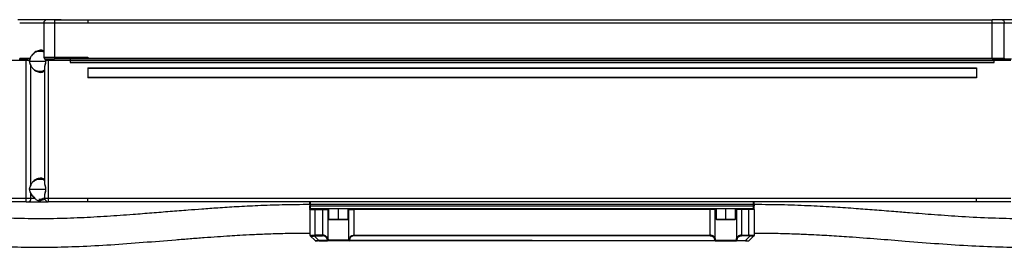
# Model space of a CAD drawing. Header units: millimetres. Extents: x -675 to 2621, y 428 to 911.
# Tile 25 of 30: x 1819 to 2096, y 659 to 723. Entities that reach past the tile are written whole.
import ezdxf

# ---------------------------------------------------------------- set-up
doc = ezdxf.new("R2010")
doc.units = ezdxf.units.MM

# ---------------------------------------------------------------- blocks, each defined once
blk = doc.blocks.new('Drawing View6')
at = {"color": 7, "linetype": 'Continuous', "lineweight": 25}
for p, q in [((-730.5, 60.35), (-742.72, 60.35)), ((-735.41, 59.35), (-742.16, 59.35)), ((-735.41, 59.35), (-735.41, 49.85)), ((-732.41, 59.35), (-735.41, 59.35)), ((-732.41, 60.35), (-734.41, 60.35)), ((-732.41, 60.35), (-732.41, 59.35)), ((-732.41, 60.35), (-723, 60.35)), ((-732.41, 59.35), (-732.41, 49.85)), ((-723, 59.35), (-732.41, 59.35)), ((-723, 60.35), (-468.54, 60.35)), ((-468.54, 59.35), (-723, 59.35)), ((-468.54, 59.35), (-468.54, 60.35)), ((-465.72, 60.35), (-468.54, 60.35)), ((-468.54, 49.55), (-468.54, 59.35)), ((-465.16, 59.35), (-468.54, 59.35)), ((-453.5, 60.35), (-465.72, 60.35)), ((-465.16, 49.55), (-465.16, 59.35)), ((-458.41, 59.35), (-465.16, 59.35)), ((-740.36, 48.85), (-745, 48.85)), ((-742.27, 49.35), (-740.09, 49.35)), ((-742.16, 49.55), (-739.24, 49.55)), ((-740.85, 49.34), (-740.81, 49.33)), ((-739.43, 48.85), (-740.36, 48.85)), ((-740.36, 10.15), (-740.36, 48.85)), ((-739.34, 48.65), (-734.87, 48.65)), ((-739.24, 49.55), (-739.17, 49.55)), ((-739.02, 13.91), (-739.02, 47.39)), ((-735.41, 49.85), (-732.41, 49.85)), ((-735.12, 46.83), (-735.1, 47.09)), ((-735.1, 49.39), (-734.89, 49.35)), ((-734.89, 49.35), (-732.41, 49.35)), ((-734.14, 48.85), (-734.64, 48.85)), ((-734.14, 49.35), (-734.14, 48.85)), ((-734.14, 48.85), (-734.14, 10.15)), ((-728, 48.85), (-734.14, 48.85)), ((-732.41, 49.85), (-723, 49.85)), ((-732.41, 49.85), (-732.41, 49.35)), ((-728, 49.35), (-732.41, 49.35)), ((-723, 49.35), (-728, 49.35)), ((-728, 49.35), (-728, 48.95)), ((-728, 48.95), (-728, 48.75)), ((-728, 48.95), (-468, 48.95)), ((-468, 48.75), (-728, 48.75)), ((-728, 48.75), (-728, 48.35)), ((-728, 48.35), (-468, 48.35)), ((-723, 49.85), (-723, 49.55)), ((-723, 49.55), (-473, 49.55)), ((-723, 49.55), (-723, 49.35)), ((-473, 49.35), (-723, 49.35)), ((-473, 49.55), (-468.54, 49.55)), ((-468.54, 49.35), (-473, 49.35)), ((-468.54, 49.35), (-468.54, 49.55)), ((-468.54, 49.55), (-465.16, 49.55)), ((-468.54, 49.35), (-465.27, 49.35)), ((-468, 48.95), (-468, 49.35)), ((-468, 48.95), (-468, 48.75)), ((-463.36, 48.85), (-468, 48.85)), ((-468, 48.35), (-468, 48.75)), ((-465.27, 49.35), (-463.09, 49.35)), ((-735.14, 46.83), (-735.14, 14.46)), ((-723, 46.85), (-473, 46.85)), ((-723, 46.85), (-723, 43.95)), ((-473, 46.65), (-723, 46.65)), ((-473, 46.85), (-473, 43.95)), ((-723, 44.15), (-473, 44.15)), ((-473, 43.95), (-723, 43.95)), ((-735.1, 14.2), (-735.12, 14.46)), ((-739.34, 12.65), (-734.87, 12.65)), ((-739.02, 10.15), (-739.02, 11.39)), ((-735.12, 10.83), (-735.1, 11.09)), ((-750, 10.15), (-740.36, 10.15)), ((-740.36, 9.15), (-750, 9.15)), ((-740.36, 10.15), (-739.02, 10.15)), ((-740.36, 9.15), (-740.36, 10.15)), ((-740.36, 9.15), (-739.69, 9.15)), ((-739.69, 9.15), (-734.15, 9.15)), ((-739.02, 10.15), (-737.96, 10.15)), ((-735.09, 9.91), (-735.5, 9.67)), ((-735.14, 10.83), (-735.14, 10.15)), ((-735.14, 10.15), (-734.14, 10.15)), ((-734.14, 10.15), (-723, 10.15)), ((-734.14, 10.15), (-734.14, 9.15)), ((-723, 9.15), (-734.14, 9.15)), ((-723, 10.15), (-473, 10.15)), ((-473, 9.15), (-723, 9.15)), ((-660.5, 8.35), (-660.5, 8.95)), ((-660.5, 8.35), (-660.5, 7.95)), ((-660.5, 8.35), (-660.3, 8.35)), ((-660.3, 8.35), (-660.3, 9.15)), ((-535.7, 8.35), (-660.3, 8.35)), ((-660.3, 7.95), (-660.3, 8.35)), ((-535.7, 8.35), (-535.7, 9.15)), ((-535.7, 7.95), (-535.7, 8.35)), ((-535.5, 8.35), (-535.7, 8.35)), ((-535.5, 8.35), (-535.5, 8.95)), ((-535.5, 8.35), (-535.5, 7.95)), ((-473, 10.15), (-463.36, 10.15)), ((-463.36, 9.15), (-473, 9.15)), ((-660.3, 7.95), (-660.5, 7.95)), ((-660.5, 7.35), (-660.5, 7.95)), ((-660.5, 7.31), (-660.44, 6.96)), ((-660.5, 6.95), (-660.5, 7.1)), ((-660.5, 6.95), (-659, 6.95)), ((-660.5, 6.95), (-660.5, -0.27)), ((-660.4, 7.05), (-660.3, 7.15)), ((-660.3, 7.15), (-660.3, 7.95)), ((-660.3, 7.95), (-535.7, 7.95)), ((-653.75, 7.15), (-660.3, 7.15)), ((-659, 6.95), (-656.93, 6.95)), ((-659, -0.27), (-659, 6.95)), ((-656.93, 7.15), (-656.93, 6.95)), ((-656.93, 6.95), (-655.48, 6.95)), ((-656.93, 6.95), (-656.93, -0.27)), ((-655.48, 6.95), (-655.48, -1.22)), ((-655.48, 6.95), (-655.25, 6.95)), ((-655.25, 7.15), (-655.25, 4.25)), ((-652.5, 7.15), (-653.75, 7.15)), ((-652.5, 4.25), (-652.5, 7.15)), ((-651.25, 7.15), (-652.5, 7.15)), ((-544.75, 7.15), (-651.25, 7.15)), ((-649.75, 4.25), (-649.75, 7.15)), ((-649.75, 6.95), (-649.52, 6.95)), ((-649.52, 6.95), (-648.07, 6.95)), ((-649.52, -1.22), (-649.52, 6.95)), ((-547.93, 6.95), (-648.07, 6.95)), ((-648.07, -0.27), (-648.07, 6.95)), ((-546.48, 6.95), (-547.93, 6.95)), ((-547.93, -0.27), (-547.93, 6.95)), ((-546.48, -1.22), (-546.48, 6.95)), ((-546.25, 6.95), (-546.48, 6.95)), ((-546.25, 7.15), (-546.25, 4.25)), ((-543.5, 7.15), (-544.75, 7.15)), ((-543.5, 4.25), (-543.5, 7.15)), ((-542.25, 7.15), (-543.5, 7.15)), ((-535.7, 7.15), (-542.25, 7.15)), ((-540.75, 4.25), (-540.75, 7.15)), ((-540.52, 6.95), (-540.75, 6.95)), ((-539.07, 6.95), (-540.52, 6.95)), ((-540.52, 6.95), (-540.52, -1.22)), ((-539.07, 7.15), (-539.07, 6.95)), ((-537, 6.95), (-539.07, 6.95)), ((-539.07, 6.95), (-539.07, -0.27)), ((-535.5, 6.95), (-537, 6.95)), ((-537, -0.27), (-537, 6.95)), ((-535.7, 7.95), (-535.5, 7.95)), ((-535.7, 7.15), (-535.7, 7.95)), ((-535.61, 7.05), (-535.7, 7.15)), ((-535.56, 6.96), (-535.5, 7.31)), ((-535.5, 7.35), (-535.5, 7.95)), ((-535.5, 6.95), (-535.5, 7.1)), ((-535.5, 6.95), (-535.5, -0.27)), ((-655.25, 4.25), (-655.15, 4.15)), ((-655.25, 4.25), (-652.5, 4.25)), ((-655.15, 4.15), (-652.5, 4.15)), ((-652.5, 4.25), (-652.5, 4.15)), ((-652.5, 4.25), (-649.75, 4.25)), ((-652.5, 4.15), (-649.85, 4.15)), ((-649.85, 4.15), (-649.75, 4.25)), ((-546.25, 4.25), (-546.15, 4.15)), ((-546.25, 4.25), (-543.5, 4.25)), ((-546.15, 4.15), (-543.5, 4.15)), ((-543.5, 4.25), (-540.75, 4.25)), ((-543.5, 4.25), (-543.5, 4.15)), ((-543.5, 4.15), (-540.85, 4.15)), ((-540.85, 4.15), (-540.75, 4.25)), ((-660.5, -0.27), (-660.49, -0.28)), ((-660.49, -0.28), (-660.45, -0.31)), ((-660.48, -0.32), (-660.47, -0.38)), ((-660.46, -0.39), (-660.42, -0.43)), ((-659.06, -1.79), (-660.4, -0.46)), ((-659.34, -0.46), (-658, -1.79)), ((-659.04, -1.79), (-658.98, -1.84)), ((-656.93, -0.27), (-659, -0.27)), ((-659, -0.41), (-656.93, -0.41)), ((-655.52, -1.79), (-658, -1.79)), ((-658, -1.85), (-658, -1.79)), ((-658, -1.85), (-655.52, -1.85)), ((-656.93, -0.27), (-656.93, -0.41)), ((-649.48, -1.85), (-655.52, -1.85)), ((-649.66, -1.65), (-655.34, -1.65)), ((-598, -1.79), (-649.48, -1.79)), ((-649.48, -1.85), (-649.48, -1.79)), ((-546.52, -1.85), (-649.48, -1.85)), ((-648.07, -0.41), (-648.07, -0.27)), ((-648.07, -0.27), (-547.93, -0.27)), ((-547.93, -0.41), (-648.07, -0.41)), ((-598, -1.79), (-546.52, -1.79)), ((-547.93, -0.41), (-547.93, -0.27)), ((-546.52, -1.85), (-546.52, -1.79)), ((-546.52, -1.85), (-540.48, -1.85)), ((-546.34, -1.65), (-540.66, -1.65)), ((-540.48, -1.79), (-538, -1.79)), ((-538, -1.85), (-540.48, -1.85)), ((-539.07, -0.27), (-539.07, -0.41)), ((-539.07, -0.27), (-537, -0.27)), ((-537, -0.41), (-539.07, -0.41)), ((-536.66, -0.46), (-538, -1.79)), ((-538, -1.85), (-538, -1.79)), ((-537.02, -1.84), (-536.96, -1.79)), ((-536.94, -1.79), (-535.6, -0.46)), ((-535.58, -0.43), (-535.54, -0.39)), ((-535.58, -0.43), (-535.58, -0.43)), ((-535.51, -0.28), (-535.55, -0.31)), ((-535.53, -0.38), (-535.52, -0.32)), ((-535.5, -0.27), (-535.51, -0.28))]:
    blk.add_line(p, q, dxfattribs=at)
at = {"color": 7, "linetype": 'Continuous', "lineweight": 25, "flags": 128}
for points in [[(-465.72, 60.35), (-465.61, 60.33), (-465.51, 60.27), (-465.41, 60.18), (-465.32, 60.05), (-465.25, 59.9), (-465.2, 59.73), (-465.17, 59.54), (-465.16, 59.35)], [(-734.89, 49.35), (-734.84, 49.34), (-734.79, 49.31), (-734.75, 49.26), (-734.71, 49.2), (-734.68, 49.13), (-734.66, 49.04), (-734.64, 48.94), (-734.64, 48.85)], [(-465.16, 49.55), (-465.16, 49.51), (-465.17, 49.47), (-465.18, 49.44), (-465.19, 49.41), (-465.21, 49.38), (-465.23, 49.36), (-465.25, 49.35), (-465.27, 49.35)], [(-659, 6.95), (-659, 6.99), (-659, 7.02), (-659, 7.06), (-659, 7.09), (-659, 7.11), (-659, 7.13), (-659, 7.14), (-659, 7.15)], [(-648.07, 6.95), (-648.07, 6.99), (-648.07, 7.02), (-648.07, 7.06), (-648.07, 7.09), (-648.07, 7.11), (-648.07, 7.13), (-648.07, 7.14), (-648.07, 7.15)], [(-547.93, 6.95), (-547.93, 6.99), (-547.93, 7.02), (-547.93, 7.06), (-547.93, 7.09), (-547.93, 7.11), (-547.93, 7.13), (-547.93, 7.14), (-547.93, 7.15)], [(-537, 6.95), (-537, 6.99), (-537, 7.02), (-537, 7.06), (-537, 7.09), (-537, 7.11), (-537, 7.13), (-537, 7.14), (-537, 7.15)], [(-659, -0.41), (-659, -0.4), (-659, -0.38), (-659, -0.36), (-659, -0.35), (-659, -0.33), (-659, -0.31), (-659, -0.29), (-659, -0.27)], [(-655.52, -1.79), (-655.52, -1.81), (-655.52, -1.82), (-655.52, -1.83), (-655.52, -1.84), (-655.52, -1.84), (-655.52, -1.85), (-655.52, -1.85), (-655.52, -1.85)], [(-540.48, -1.79), (-540.48, -1.81), (-540.48, -1.82), (-540.48, -1.83), (-540.48, -1.84), (-540.48, -1.84), (-540.48, -1.85), (-540.48, -1.85), (-540.48, -1.85)], [(-537, -0.41), (-537, -0.4), (-537, -0.38), (-537, -0.36), (-537, -0.35), (-537, -0.33), (-537, -0.31), (-537, -0.29), (-537, -0.27)]]:
    blk.add_lwpolyline(points, dxfattribs=at)
at = {"color": 7, "linetype": 'Continuous', "lineweight": 25}
for centre, radius, start, end in [((-734.41, 59.35), 1, 90, 180), ((-734.91, 49.85), 0.5, 180, 251.2322), ((-739.89, 10.01), 0.887, 283.3144, 8.8999), ((-734.14, 10.15), 1, 180, 270), ((-660.3, 8.95), 0.2, 90, 180), ((-535.7, 8.95), 0.2, 0, 90), ((-660.3, 7.35), 0.2, 180, 270), ((-655.29, 6.95), 0.196, 91.1195, 181.0776), ((-649.71, 6.95), 0.196, 358.9225, 88.8804), ((-546.29, 6.95), 0.196, 91.1196, 181.0775), ((-540.71, 6.95), 0.196, 358.9224, 88.8805), ((-535.7, 7.35), 0.2, 270, 360), ((-660.3, -0.27), 0.2, 180, 225), ((-658.92, -1.65), 0.2, 225.0001, 270), ((-655.56, -1.55), 0.253, 280.4827, 334.9198), ((-655.53, -1.66), 0.192, 272.6609, 2.4338), ((-649.47, -1.66), 0.192, 177.5659, 267.3391), ((-546.53, -1.66), 0.192, 272.6609, 2.4341), ((-540.44, -1.55), 0.253, 205.0802, 259.5173), ((-540.47, -1.66), 0.192, 177.5662, 267.3391), ((-537.08, -1.65), 0.2, 270, 314.9999), ((-535.7, -0.27), 0.2, 315, 0)]:
    blk.add_arc(centre, radius, start, end, dxfattribs=at)
for points, knots in [([(-723, 60.35), (-723, 60.35), (-723, 60.24), (-723, 59.87), (-723, 59.61), (-723, 59.35)], [0, 0, 0, 0, 0.5, 0.5, 1, 1, 1, 1]), ([(-735.41, 51.5), (-735.47, 51.55), (-735.85, 51.82), (-736.71, 51.77), (-737.79, 51.35), (-738.56, 50.65), (-738.98, 50.03), (-739.11, 49.69), (-739.17, 49.55)], [0, 0, 0, 0, 0.056504, 0.327552, 0.605005, 0.822236, 0.921849, 1, 1, 1, 1]), ([(-738.44, 50.68), (-738.28, 50.82), (-737.88, 51.19), (-737.12, 51.5), (-736.56, 51.53), (-736.28, 51.54)], [0, 0, 0, 0, 0.226297, 0.613222, 1, 1, 1, 1]), ([(-736.28, 51.54), (-736, 51.52), (-735.68, 51.5), (-735.43, 51.28), (-735.41, 51.26)], [0, 0, 0, 0, 0.897803, 1, 1, 1, 1]), ([(-741.01, 49.35), (-740.94, 49.35), (-740.81, 49.34), (-740.65, 49.28), (-740.51, 49.19), (-740.41, 49.08), (-740.37, 49), (-740.36, 48.92), (-740.36, 48.87), (-740.36, 48.85)], [0, 0, 0, 0, 0.224672, 0.401735, 0.670122, 0.775404, 0.85504, 0.92823, 1, 1, 1, 1]), ([(-740.09, 49.35), (-739.94, 49.36), (-739.63, 49.38), (-739.38, 49.49), (-739.24, 49.55)], [0, 0, 0, 0, 0.468414, 1, 1, 1, 1]), ([(-739.43, 48.85), (-739.44, 48.81), (-739.44, 48.74), (-739.44, 48.68), (-739.45, 48.65)], [0, 0, 0, 0, 0.559954, 1, 1, 1, 1]), ([(-739.45, 48.65), (-739.42, 48.45), (-739.35, 47.99), (-739.14, 47.6), (-739.02, 47.39)], [0, 0, 0, 0, 0.437854, 1, 1, 1, 1]), ([(-739.34, 48.65), (-739.34, 48.65), (-739.34, 48.65), (-739.35, 48.65), (-739.39, 48.65), (-739.43, 48.65), (-739.45, 48.65)], [0, 0, 0, 0, 0.07131, 0.371507, 0.687169, 1, 1, 1, 1]), ([(-739.24, 49.35), (-739.26, 49.3), (-739.28, 49.25), (-739.31, 49.19), (-739.32, 49.17), (-739.33, 49.15), (-739.34, 49.13), (-739.35, 49.11), (-739.37, 49.04), (-739.41, 48.96), (-739.43, 48.88), (-739.43, 48.85)], [0, 0, 0, 0, 0.302664, 0.30727, 0.341961, 0.436445, 0.440705, 0.474429, 0.567694, 0.82426, 1, 1, 1, 1]), ([(-739.33, 48.82), (-739.33, 48.82), (-739.32, 48.82), (-739.34, 48.83), (-739.37, 48.84), (-739.41, 48.84), (-739.43, 48.85)], [0, 0, 0, 0, 0.2261885, 0.4763012, 0.7392951, 1, 1, 1, 1]), ([(-739.34, 48.65), (-739.34, 48.68), (-739.34, 48.73), (-739.33, 48.79), (-739.33, 48.82)], [0, 0, 0, 0, 0.49872, 1, 1, 1, 1]), ([(-738.97, 47.47), (-739.06, 47.66), (-739.19, 47.94), (-739.32, 48.35), (-739.33, 48.55), (-739.34, 48.65)], [0, 0, 0, 0, 0.515426, 0.762093, 1, 1, 1, 1]), ([(-739.33, 48.82), (-739.3, 48.91), (-739.25, 49.12), (-739.17, 49.31), (-739.13, 49.42)], [0, 0, 0, 0, 0.460269, 1, 1, 1, 1]), ([(-739.24, 49.55), (-739.23, 49.54), (-739.2, 49.53), (-739.17, 49.53), (-739.16, 49.52)], [0, 0, 0, 0, 0.557334, 1, 1, 1, 1]), ([(-739.19, 49.47), (-739.2, 49.45), (-739.21, 49.4), (-739.23, 49.37), (-739.24, 49.35)], [0, 0, 0, 0, 0.504626, 1, 1, 1, 1]), ([(-739.16, 49.52), (-739.16, 49.52), (-739.17, 49.51), (-739.18, 49.49), (-739.19, 49.49), (-739.19, 49.48), (-739.19, 49.47), (-739.19, 49.47)], [0, 0, 0, 0, 0.37446, 0.566135, 0.798462, 0.887705, 1, 1, 1, 1]), ([(-739.14, 49.41), (-739.14, 49.41), (-739.13, 49.42), (-739.14, 49.43), (-739.16, 49.45), (-739.18, 49.46), (-739.19, 49.47)], [0, 0, 0, 0, 0.162476, 0.46126, 0.707103, 1, 1, 1, 1]), ([(-739.16, 49.52), (-739.16, 49.53), (-739.16, 49.53), (-739.17, 49.54), (-739.17, 49.55)], [0, 0, 0, 0, 0.493334, 1, 1, 1, 1]), ([(-738.97, 47.48), (-738.97, 47.48), (-738.97, 47.47), (-738.97, 47.45), (-738.98, 47.42), (-739.01, 47.4), (-739.02, 47.39)], [0, 0, 0, 0, 0.042624, 0.35354, 0.676894, 1, 1, 1, 1]), ([(-739.02, 47.39), (-738.88, 47.16), (-738.52, 46.57), (-737.71, 45.91), (-736.73, 45.53), (-735.8, 45.51), (-735.31, 45.83), (-735.08, 45.97)], [0, 0, 0, 0, 0.138162, 0.346049, 0.593469, 0.817278, 1, 1, 1, 1]), ([(-735.08, 49.32), (-735.1, 49.34), (-735.12, 49.38), (-735.15, 49.41), (-735.15, 49.42)], [0, 0, 0, 0, 0.740536, 1, 1, 1, 1]), ([(-735.1, 47.09), (-735.1, 47.14), (-735.08, 47.4), (-734.87, 47.92), (-734.82, 48.42), (-734.8, 48.65)], [0, 0, 0, 0, 0.102342, 0.601197, 1, 1, 1, 1]), ([(-735.09, 49.33), (-735.04, 49.25), (-734.97, 49.13), (-734.9, 48.97), (-734.88, 48.89), (-734.88, 48.86)], [0, 0, 0, 0, 0.542584, 0.792867, 1, 1, 1, 1]), ([(-734.81, 48.88), (-734.85, 48.96), (-734.92, 49.09), (-735.02, 49.23), (-735.07, 49.3), (-735.08, 49.32)], [0, 0, 0, 0, 0.492648, 0.835882, 1, 1, 1, 1]), ([(-734.87, 48.66), (-734.88, 48.45), (-734.91, 48.02), (-735.05, 47.55), (-735.07, 47.31), (-735.08, 47.26)], [0, 0, 0, 0, 0.433458, 0.890226, 1, 1, 1, 1]), ([(-734.88, 48.86), (-734.88, 48.86), (-734.88, 48.87), (-734.85, 48.87), (-734.83, 48.88), (-734.81, 48.88)], [0, 0, 0, 0, 0.230087, 0.614917, 1, 1, 1, 1]), ([(-734.87, 48.86), (-734.87, 48.86), (-734.88, 48.86), (-734.88, 48.86), (-734.88, 48.86)], [0, 0, 0, 0, 0.371627, 1, 1, 1, 1]), ([(-734.87, 48.86), (-734.87, 48.82), (-734.87, 48.75), (-734.87, 48.68), (-734.87, 48.65)], [0, 0, 0, 0, 0.500877, 1, 1, 1, 1]), ([(-734.86, 48.65), (-734.87, 48.65), (-734.87, 48.65), (-734.87, 48.65), (-734.87, 48.65)], [0, 0, 0, 0, 0.431329, 1, 1, 1, 1]), ([(-734.87, 48.65), (-734.87, 48.65), (-734.87, 48.65), (-734.84, 48.65), (-734.82, 48.65), (-734.8, 48.65)], [0, 0, 0, 0, 0.24357, 0.621725, 1, 1, 1, 1]), ([(-473, 49.35), (-473, 49.35), (-473, 49.37), (-473, 49.44), (-473, 49.5), (-473, 49.55)], [0, 0, 0, 0, 0.5, 0.5, 1, 1, 1, 1]), ([(-736.41, 45.78), (-736.58, 45.78), (-737.02, 45.77), (-737.69, 46.01), (-738.14, 46.36), (-738.33, 46.51)], [0, 0, 0, 0, 0.2667509, 0.6824981, 1, 1, 1, 1]), ([(-735.14, 46.25), (-735.22, 46.17), (-735.5, 45.88), (-735.95, 45.75), (-736.32, 45.77), (-736.41, 45.78)], [0, 0, 0, 0, 0.221754, 0.794431, 1, 1, 1, 1]), ([(-739.02, 13.91), (-739.14, 13.69), (-739.35, 13.31), (-739.42, 12.85), (-739.45, 12.65)], [0, 0, 0, 0, 0.556417, 1, 1, 1, 1]), ([(-735.1, 15.31), (-735.23, 15.41), (-735.62, 15.73), (-736.47, 15.8), (-737.53, 15.5), (-738.46, 14.82), (-738.87, 14.15), (-739.02, 13.91)], [0, 0, 0, 0, 0.111135, 0.339273, 0.604077, 0.853131, 1, 1, 1, 1]), ([(-738.97, 13.82), (-738.97, 13.82), (-738.97, 13.82), (-738.97, 13.84), (-738.98, 13.87), (-739.01, 13.89), (-739.02, 13.91)], [0, 0, 0, 0, 0.060182, 0.353221, 0.670383, 1, 1, 1, 1]), ([(-738.33, 14.78), (-738.14, 14.93), (-737.69, 15.28), (-737.02, 15.52), (-736.58, 15.52), (-736.41, 15.52)], [0, 0, 0, 0, 0.318357, 0.73466, 1, 1, 1, 1]), ([(-736.41, 15.52), (-736.32, 15.52), (-735.95, 15.55), (-735.5, 15.41), (-735.22, 15.12), (-735.14, 15.04)], [0, 0, 0, 0, 0.207969, 0.780562, 1, 1, 1, 1]), ([(-734.8, 12.65), (-734.82, 12.87), (-734.87, 13.38), (-735.08, 13.89), (-735.09, 14.15), (-735.1, 14.2)], [0, 0, 0, 0, 0.398367, 0.896585, 1, 1, 1, 1]), ([(-735.08, 14.03), (-735.07, 13.98), (-735.05, 13.74), (-734.91, 13.28), (-734.88, 12.84), (-734.87, 12.63)], [0, 0, 0, 0, 0.109747, 0.566734, 1, 1, 1, 1]), ([(-739.45, 12.65), (-739.42, 12.45), (-739.35, 11.99), (-739.14, 11.6), (-739.02, 11.39)], [0, 0, 0, 0, 0.437853, 1, 1, 1, 1]), ([(-739.34, 12.65), (-739.34, 12.65), (-739.34, 12.65), (-739.35, 12.65), (-739.39, 12.65), (-739.43, 12.65), (-739.45, 12.65)], [0, 0, 0, 0, 0.071369, 0.371474, 0.687118, 1, 1, 1, 1]), ([(-739.34, 12.64), (-739.33, 12.74), (-739.32, 12.95), (-739.19, 13.36), (-739.06, 13.64), (-738.97, 13.82)], [0, 0, 0, 0, 0.238082, 0.484737, 1, 1, 1, 1]), ([(-738.97, 11.47), (-739.06, 11.66), (-739.19, 11.94), (-739.32, 12.35), (-739.33, 12.55), (-739.34, 12.65)], [0, 0, 0, 0, 0.515426, 0.762093, 1, 1, 1, 1]), ([(-738.97, 11.48), (-738.97, 11.48), (-738.97, 11.47), (-738.97, 11.45), (-738.98, 11.42), (-739.01, 11.4), (-739.02, 11.39)], [0, 0, 0, 0, 0.042608, 0.353142, 0.676857, 1, 1, 1, 1]), ([(-739.02, 11.39), (-738.88, 11.16), (-738.58, 10.65), (-738.18, 10.32), (-737.96, 10.15)], [0, 0, 0, 0, 0.4549906, 1, 1, 1, 1]), ([(-737.97, 10.29), (-738.16, 10.45), (-738.55, 10.76), (-738.84, 11.25), (-738.98, 11.49)], [0, 0, 0, 0, 0.5033398, 1, 1, 1, 1]), ([(-735.1, 11.09), (-735.1, 11.14), (-735.08, 11.4), (-734.87, 11.92), (-734.82, 12.42), (-734.8, 12.65)], [0, 0, 0, 0, 0.10234, 0.601202, 1, 1, 1, 1]), ([(-734.87, 12.66), (-734.88, 12.45), (-734.91, 12.02), (-735.05, 11.55), (-735.07, 11.31), (-735.08, 11.26)], [0, 0, 0, 0, 0.43346, 0.890229, 1, 1, 1, 1]), ([(-734.87, 12.65), (-734.87, 12.65), (-734.87, 12.65), (-734.84, 12.65), (-734.82, 12.65), (-734.8, 12.65)], [0, 0, 0, 0, 0.243507, 0.621678, 1, 1, 1, 1]), ([(-660.5, 8.34), (-663.09, 8.32), (-667.97, 8.28), (-674.86, 8.04), (-680.91, 7.73), (-686.17, 7.4), (-690.7, 7.07), (-695.17, 6.73), (-699.85, 6.36), (-705.01, 5.94), (-710.91, 5.48), (-717.59, 5), (-725.04, 4.58), (-732.45, 4.34), (-740.08, 4.33), (-748.16, 4.58), (-756.89, 5.06), (-765.98, 5.72), (-773.86, 6.35), (-780.41, 6.86), (-785.49, 7.23), (-789.99, 7.54), (-794.39, 7.8), (-799.27, 8.05), (-805.45, 8.28), (-810, 8.32), (-812.5, 8.34)], [0, 0, 0, 0, 0.051073, 0.096173, 0.135801, 0.17034, 0.200084, 0.225257, 0.258699, 0.29252, 0.327307, 0.375375, 0.424408, 0.474437, 0.52145, 0.574692, 0.633624, 0.69386, 0.754099, 0.789439, 0.823385, 0.854467, 0.878162, 0.910256, 0.950834, 1, 1, 1, 1]), ([(-737.97, 10.3), (-737.97, 10.3), (-737.96, 10.29), (-737.95, 10.27), (-737.95, 10.23), (-737.95, 10.19), (-737.96, 10.16), (-737.96, 10.15)], [0, 0, 0, 0, 0.041249, 0.26543, 0.493596, 0.741089, 1, 1, 1, 1]), ([(-735.5, 9.67), (-735.89, 9.54), (-736.43, 9.36), (-737.02, 9.41), (-737.41, 9.61), (-737.74, 9.93), (-737.96, 10.15)], [0, 0, 0, 0, 0.374762, 0.531351, 0.694478, 1, 1, 1, 1]), ([(-735.24, 10.19), (-735.42, 10.08), (-735.72, 9.89), (-736.09, 9.82), (-736.39, 9.77), (-736.59, 9.73), (-736.74, 9.76), (-736.76, 9.76)], [0, 0, 0, 0, 0.38794, 0.648446, 0.665114, 0.942901, 1, 1, 1, 1]), ([(-723, 9.15), (-723, 9.15), (-723, 9.26), (-723, 9.63), (-723, 9.89), (-723, 10.15)], [0, 0, 0, 0, 0.5, 0.5, 1, 1, 1, 1]), ([(-383.5, 8.34), (-385.48, 8.33), (-389.13, 8.3), (-394.1, 8.15), (-398.09, 7.98), (-401.35, 7.81), (-404.2, 7.65), (-406.99, 7.47), (-414.14, 6.98), (-423.49, 6.23), (-434.99, 5.35), (-444.19, 4.75), (-452.72, 4.4), (-460.82, 4.3), (-468.8, 4.48), (-476.88, 4.89), (-483.43, 5.35), (-488.31, 5.73), (-492.12, 6.03), (-496.59, 6.39), (-501.61, 6.79), (-507.11, 7.21), (-513.03, 7.61), (-519.74, 7.98), (-527.32, 8.27), (-532.67, 8.32), (-535.5, 8.34)], [0, 0, 0, 0, 0.039111, 0.07175, 0.097979, 0.11795, 0.135972, 0.154332, 0.173025, 0.277123, 0.339091, 0.400419, 0.45872, 0.507308, 0.560012, 0.616004, 0.666535, 0.689428, 0.712529, 0.741749, 0.777779, 0.811747, 0.850561, 0.894558, 0.94418, 1, 1, 1, 1]), ([(-473, 9.15), (-473, 9.15), (-473, 9.26), (-473, 9.63), (-473, 9.89), (-473, 10.15)], [0, 0, 0, 0, 0.5, 0.5, 1, 1, 1, 1]), ([(-812.5, 0.34), (-809.61, 0.31), (-804.18, 0.26), (-796.53, -0.09), (-789.9, -0.48), (-784.28, -0.88), (-778.28, -1.33), (-771.48, -1.87), (-763.73, -2.47), (-756.05, -3), (-748.47, -3.41), (-740.96, -3.66), (-733.27, -3.68), (-725.18, -3.44), (-716.46, -2.96), (-707.4, -2.28), (-699.96, -1.68), (-694.25, -1.22), (-690.34, -0.92), (-686.61, -0.66), (-683.27, -0.44), (-679.97, -0.24), (-676.34, -0.05), (-671.86, 0.14), (-666.49, 0.3), (-662.6, 0.33), (-660.5, 0.34)], [0, 0, 0, 0, 0.056877, 0.107152, 0.150798, 0.187795, 0.218134, 0.269265, 0.322281, 0.371216, 0.421075, 0.471716, 0.519367, 0.572551, 0.631146, 0.691403, 0.751662, 0.778169, 0.804358, 0.828835, 0.851835, 0.870281, 0.89408, 0.923429, 0.958607, 1, 1, 1, 1]), ([(-535.5, 0.34), (-533.46, 0.33), (-529.72, 0.3), (-524.64, 0.16), (-520.58, -0.01), (-517.3, -0.17), (-514.43, -0.33), (-511.64, -0.51), (-504.49, -0.99), (-495.14, -1.76), (-483.64, -2.67), (-474.46, -3.27), (-465.62, -3.63), (-456.78, -3.7), (-447.72, -3.44), (-438.64, -2.93), (-431.47, -2.41), (-425.99, -1.98), (-421.48, -1.63), (-415.96, -1.19), (-409.37, -0.7), (-401.7, -0.21), (-392.96, 0.23), (-386.77, 0.3), (-383.5, 0.34)], [0, 0, 0, 0, 0.040291, 0.073531, 0.100126, 0.120395, 0.138371, 0.156701, 0.175385, 0.279549, 0.341566, 0.402783, 0.460869, 0.515844, 0.576861, 0.639533, 0.695021, 0.718481, 0.7478, 0.784165, 0.827588, 0.878057, 0.935542, 1, 1, 1, 1]), ([(-659.39, -0.31), (-659.42, -0.32), (-659.5, -0.34), (-659.6, -0.36), (-659.71, -0.38), (-659.8, -0.39), (-659.89, -0.4), (-659.98, -0.4), (-660.08, -0.41), (-660.19, -0.4), (-660.3, -0.38), (-660.39, -0.36), (-660.43, -0.33), (-660.45, -0.31)], [0, 0, 0, 0, 0.0738346, 0.1467635, 0.2188536, 0.2901736, 0.360795, 0.4307911, 0.5002372, 0.6219624, 0.7455734, 0.8714622, 1, 1, 1, 1]), ([(-660.4, -0.46), (-660.41, -0.44), (-660.43, -0.42), (-660.43, -0.42), (-660.43, -0.42)], [0, 0, 0, 0, 0.855093, 1, 1, 1, 1]), ([(-660.4, -0.46), (-660.36, -0.49), (-660.32, -0.53), (-660.23, -0.54), (-660.22, -0.54)], [0, 0, 0, 0, 0.939892, 1, 1, 1, 1]), ([(-660.22, -0.54), (-660.15, -0.55), (-660.01, -0.58), (-659.7, -0.55), (-659.46, -0.49), (-659.34, -0.46)], [0, 0, 0, 0, 0.31365, 0.651454, 1, 1, 1, 1]), ([(-659.06, -1.79), (-659.06, -1.8), (-659.05, -1.8), (-659.02, -1.81), (-658.95, -1.81), (-658.86, -1.82), (-658.76, -1.82), (-658.65, -1.82), (-658.49, -1.81), (-658.3, -1.81), (-658.14, -1.8), (-658.04, -1.8), (-658, -1.79)], [0, 0, 0, 0, 0.0761469, 0.176441, 0.3017058, 0.4211874, 0.4926098, 0.5622558, 0.702431, 0.8219414, 0.9209623, 1, 1, 1, 1]), ([(-658, -1.85), (-658.14, -1.85), (-658.41, -1.85), (-658.74, -1.85), (-658.83, -1.85), (-658.86, -1.85)], [0, 0, 0, 0, 0.368908, 0.732466, 1, 1, 1, 1]), ([(-655.48, -1.22), (-655.5, -1.18), (-655.52, -1.12), (-655.56, -1.02), (-655.62, -0.94), (-655.67, -0.86), (-655.76, -0.75), (-655.89, -0.62), (-656.09, -0.49), (-656.29, -0.39), (-656.5, -0.32), (-656.71, -0.28), (-656.86, -0.27), (-656.93, -0.27)], [0, 0, 0, 0, 0.072354, 0.140597, 0.204747, 0.264823, 0.32085, 0.460477, 0.586941, 0.700281, 0.806821, 0.904416, 1, 1, 1, 1]), ([(-655.68, -1.36), (-655.74, -1.13), (-655.87, -0.9), (-656.19, -0.63), (-656.44, -0.48), (-656.76, -0.41), (-656.93, -0.41)], [0, 0, 0, 0, 0.5, 0.5, 0.75, 1, 1, 1, 1]), ([(-655.48, -1.22), (-655.49, -1.25), (-655.51, -1.28), (-655.59, -1.33), (-655.63, -1.35), (-655.68, -1.36)], [0, 0, 0, 0, 0.5, 0.5, 1, 1, 1, 1]), ([(-649.66, -1.65), (-649.66, -1.66), (-649.65, -1.68), (-649.63, -1.71), (-649.6, -1.74), (-649.55, -1.77), (-649.51, -1.79), (-649.48, -1.79)], [0, 0, 0, 0, 0.124577, 0.289888, 0.496575, 0.698203, 1, 1, 1, 1]), ([(-649.52, -1.22), (-649.46, -1.05), (-649.38, -0.91), (-649.16, -0.66), (-649.03, -0.56), (-648.64, -0.33), (-648.35, -0.27), (-648.07, -0.27)], [0, 0, 0, 0, 0.25, 0.25, 0.5, 0.5, 1, 1, 1, 1]), ([(-649.32, -1.36), (-649.37, -1.35), (-649.41, -1.33), (-649.49, -1.28), (-649.51, -1.25), (-649.52, -1.22)], [0, 0, 0, 0, 0.5, 0.5, 1, 1, 1, 1]), ([(-648.07, -0.41), (-648.24, -0.41), (-648.56, -0.48), (-648.81, -0.63), (-649.13, -0.9), (-649.26, -1.13), (-649.32, -1.36)], [0, 0, 0, 0, 0.25, 0.5, 0.5, 1, 1, 1, 1]), ([(-546.48, -1.22), (-546.54, -1.05), (-546.62, -0.91), (-546.84, -0.66), (-546.97, -0.56), (-547.36, -0.33), (-547.65, -0.27), (-547.93, -0.27)], [0, 0, 0, 0, 0.25, 0.25, 0.5, 0.5, 1, 1, 1, 1]), ([(-547.93, -0.41), (-547.76, -0.41), (-547.44, -0.48), (-547.19, -0.63), (-546.87, -0.9), (-546.74, -1.13), (-546.68, -1.36)], [0, 0, 0, 0, 0.25, 0.5, 0.5, 1, 1, 1, 1]), ([(-546.48, -1.22), (-546.49, -1.25), (-546.51, -1.28), (-546.59, -1.33), (-546.63, -1.35), (-546.68, -1.36)], [0, 0, 0, 0, 0.5, 0.5, 1, 1, 1, 1]), ([(-546.52, -1.79), (-546.48, -1.79), (-546.44, -1.77), (-546.37, -1.71), (-546.35, -1.68), (-546.34, -1.65)], [0, 0, 0, 0, 0.5, 0.5, 1, 1, 1, 1]), ([(-539.07, -0.27), (-539.11, -0.27), (-539.17, -0.27), (-539.27, -0.28), (-539.38, -0.3), (-539.48, -0.32), (-539.59, -0.35), (-539.7, -0.39), (-539.8, -0.43), (-539.93, -0.5), (-540.06, -0.59), (-540.21, -0.71), (-540.34, -0.86), (-540.45, -1.03), (-540.49, -1.15), (-540.52, -1.22)], [0, 0, 0, 0, 0.044099, 0.09051, 0.139122, 0.189827, 0.242631, 0.297493, 0.354411, 0.413341, 0.511681, 0.619527, 0.736845, 0.863674, 1, 1, 1, 1]), ([(-540.32, -1.36), (-540.37, -1.35), (-540.41, -1.33), (-540.49, -1.28), (-540.51, -1.25), (-540.52, -1.22)], [0, 0, 0, 0, 0.5, 0.5, 1, 1, 1, 1]), ([(-540.32, -1.36), (-540.26, -1.13), (-540.13, -0.9), (-539.81, -0.63), (-539.56, -0.48), (-539.24, -0.41), (-539.07, -0.41)], [0, 0, 0, 0, 0.5, 0.5, 0.75, 1, 1, 1, 1]), ([(-538, -1.79), (-537.96, -1.8), (-537.88, -1.8), (-537.76, -1.8), (-537.66, -1.81), (-537.53, -1.81), (-537.39, -1.82), (-537.24, -1.82), (-537.11, -1.81), (-537.04, -1.81), (-536.99, -1.81), (-536.96, -1.8), (-536.95, -1.8), (-536.94, -1.79)], [0, 0, 0, 0, 0.074924, 0.145392, 0.211613, 0.27384, 0.385881, 0.509296, 0.625744, 0.72765, 0.808176, 0.898835, 1, 1, 1, 1]), ([(-538, -1.85), (-537.86, -1.85), (-537.59, -1.85), (-537.26, -1.85), (-537.17, -1.85), (-537.14, -1.85)], [0, 0, 0, 0, 0.368908, 0.732466, 1, 1, 1, 1]), ([(-535.78, -0.54), (-535.85, -0.55), (-535.99, -0.58), (-536.3, -0.55), (-536.54, -0.49), (-536.66, -0.46)], [0, 0, 0, 0, 0.31365, 0.651454, 1, 1, 1, 1]), ([(-535.55, -0.31), (-535.62, -0.37), (-535.75, -0.4), (-536.13, -0.4), (-536.36, -0.37), (-536.61, -0.31)], [0, 0, 0, 0, 0.5, 0.5, 1, 1, 1, 1]), ([(-535.6, -0.46), (-535.64, -0.49), (-535.68, -0.53), (-535.77, -0.54), (-535.78, -0.54)], [0, 0, 0, 0, 0.939892, 1, 1, 1, 1]), ([(-535.6, -0.46), (-535.59, -0.44), (-535.57, -0.42), (-535.57, -0.42), (-535.57, -0.42)], [0, 0, 0, 0, 0.855093, 1, 1, 1, 1])]:
    blk.add_open_spline(points, degree=3, knots=knots, dxfattribs=at)
for points in [[(-734.81, 48.88), (-734.76, 48.86), (-734.7, 48.85), (-734.64, 48.85)], [(-734.8, 48.65), (-734.8, 48.72), (-734.8, 48.8), (-734.81, 48.88)], [(-660.45, -0.31), (-660.45, -0.37), (-660.43, -0.42), (-660.4, -0.46)], [(-659.39, -0.31), (-659.26, -0.28), (-659.13, -0.27), (-659, -0.27)], [(-659.39, -0.31), (-659.38, -0.36), (-659.36, -0.42), (-659.34, -0.46)], [(-659, -0.41), (-659.11, -0.41), (-659.23, -0.43), (-659.34, -0.46)], [(-655.68, -1.36), (-655.63, -1.51), (-655.58, -1.65), (-655.52, -1.79)], [(-655.48, -1.22), (-655.44, -1.36), (-655.4, -1.51), (-655.34, -1.65)], [(-649.66, -1.65), (-649.6, -1.51), (-649.56, -1.36), (-649.52, -1.22)], [(-649.48, -1.79), (-649.42, -1.65), (-649.37, -1.51), (-649.32, -1.36)], [(-546.52, -1.79), (-546.58, -1.65), (-546.63, -1.51), (-546.68, -1.36)], [(-546.34, -1.65), (-546.4, -1.51), (-546.44, -1.36), (-546.48, -1.22)], [(-540.52, -1.22), (-540.56, -1.36), (-540.6, -1.51), (-540.66, -1.65)], [(-540.32, -1.36), (-540.37, -1.51), (-540.42, -1.65), (-540.48, -1.79)], [(-536.61, -0.31), (-536.74, -0.28), (-536.87, -0.27), (-537, -0.27)], [(-537, -0.41), (-536.89, -0.41), (-536.77, -0.43), (-536.66, -0.46)], [(-536.66, -0.46), (-536.64, -0.42), (-536.62, -0.37), (-536.61, -0.31)], [(-535.6, -0.46), (-535.57, -0.42), (-535.55, -0.36), (-535.55, -0.31)]]:
    blk.add_open_spline(points, degree=3, dxfattribs=at)

msp = doc.modelspace()

# ---------------------------------------------------------------- block references
at = {"color": 7, "linetype": 'Continuous', "lineweight": 25}
msp.add_blockref('Drawing View6', (2560.73, 662.25), dxfattribs=at)

doc.saveas('drawing.dxf')
